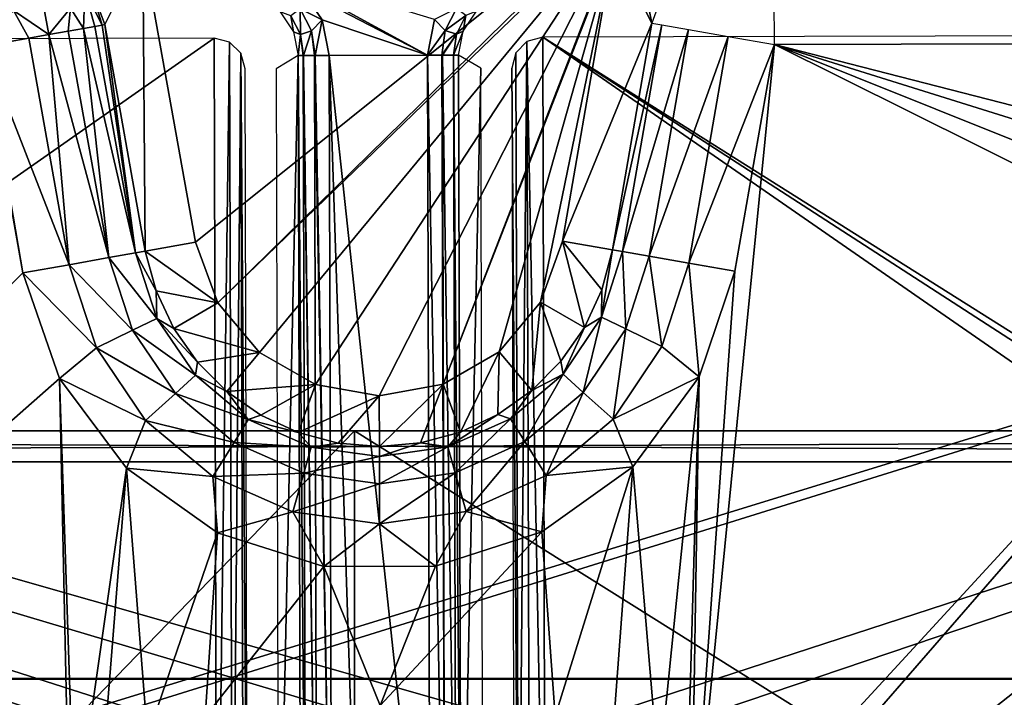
# Model space of a CAD drawing. Header units: millimetres. Extents: x -75 to 75, y -30 to 50.
# Tile 171 of 256: x -6 to 10, y 33 to 44. Entities that reach past the tile are written whole.
import ezdxf

# ---------------------------------------------------------------- set-up
doc = ezdxf.new("R2010")
doc.units = ezdxf.units.MM
doc.header["$LTSCALE"] = 81.481481
for name, color, linetype in [('113', 7, 'CONTINUOUS'), ('114', 7, 'CONTINUOUS'), ('115', 7, 'CONTINUOUS'), ('117', 7, 'CONTINUOUS'), ('119', 7, 'CONTINUOUS'), ('2', 7, 'CONTINUOUS'), ('30', 7, 'CONTINUOUS'), ('40', 7, 'CONTINUOUS'), ('6', 7, 'CONTINUOUS'), ('631', 7, 'CONTINUOUS'), ('632', 7, 'CONTINUOUS'), ('646', 7, 'CONTINUOUS'), ('710', 7, 'CONTINUOUS'), ('711', 7, 'CONTINUOUS'), ('730', 7, 'CONTINUOUS'), ('731', 7, 'CONTINUOUS'), ('757', 7, 'CONTINUOUS'), ('758', 7, 'CONTINUOUS'), ('770', 7, 'CONTINUOUS'), ('771', 7, 'CONTINUOUS'), ('772', 7, 'CONTINUOUS'), ('797', 7, 'CONTINUOUS'), ('8', 7, 'CONTINUOUS'), ('803', 7, 'CONTINUOUS'), ('807', 7, 'CONTINUOUS'), ('808', 7, 'CONTINUOUS'), ('809', 7, 'CONTINUOUS'), ('810', 7, 'CONTINUOUS'), ('818', 7, 'CONTINUOUS'), ('819', 7, 'CONTINUOUS'), ('820', 7, 'CONTINUOUS'), ('821', 7, 'CONTINUOUS')]:
    doc.layers.add(name, color=color, linetype=linetype)

msp = doc.modelspace()

# ---------------------------------------------------------------- linework, layer by layer
at = {"layer": '113', "color": 250, "linetype": 'Continuous', "true_color": 0x1c1c1c}
for points in [[(71.5, 37, -89.001), (-71.5, 37, 88.999), (71.5, 37, 89.001), (71.5, 37, -89.001)], [(-71.5, 37, -89.001), (-71.5, 37, 88.999), (71.5, 37, -89.001), (-71.5, 37, -89.001)], [(-71.5, 37, 88.999), (-71.074, 37, 92.234), (71.5, 37, 89.001), (-71.5, 37, 88.999)], [(-71.074, 37, -92.236), (-71.5, 37, -89.001), (71.074, 37, -92.236), (-71.074, 37, -92.236)], [(71.074, 37, -92.236), (-71.5, 37, -89.001), (71.5, 37, -89.001), (71.074, 37, -92.236)], [(71.5, 37, 89.001), (-71.074, 37, 92.234), (71.074, 37, 92.236), (71.5, 37, 89.001)], [(-71.074, 37, 92.234), (-69.825, 37, 95.249), (71.074, 37, 92.236), (-71.074, 37, 92.234)], [(-69.825, 37, -95.251), (-71.074, 37, -92.236), (69.825, 37, -95.251), (-69.825, 37, -95.251)], [(69.825, 37, -95.251), (-71.074, 37, -92.236), (71.074, 37, -92.236), (69.825, 37, -95.251)], [(71.074, 37, 92.236), (-69.825, 37, 95.249), (69.825, 37, 95.251), (71.074, 37, 92.236)], [(-67.839, 37, -97.839), (-69.825, 37, -95.251), (67.839, 37, -97.839), (-67.839, 37, -97.839)], [(67.839, 37, -97.839), (-69.825, 37, -95.251), (69.825, 37, -95.251), (67.839, 37, -97.839)], [(-69.825, 37, 95.249), (-67.838, 37, 97.838), (69.825, 37, 95.251), (-69.825, 37, 95.249)], [(65.251, 37, -99.825), (-67.839, 37, -97.839), (67.839, 37, -97.839), (65.251, 37, -99.825)], [(-65.251, 37, -99.825), (-67.839, 37, -97.839), (65.251, 37, -99.825), (-65.251, 37, -99.825)], [(-67.838, 37, 97.838), (-65.249, 37, 99.825), (67.839, 37, 97.839), (-67.838, 37, 97.838)], [(69.825, 37, 95.251), (-67.838, 37, 97.838), (67.839, 37, 97.839), (69.825, 37, 95.251)], [(62.236, 37, -101.074), (-65.251, 37, -99.825), (65.251, 37, -99.825), (62.236, 37, -101.074)], [(-62.236, 37, -101.074), (-65.251, 37, -99.825), (62.236, 37, -101.074), (-62.236, 37, -101.074)], [(-65.249, 37, 99.825), (-62.234, 37, 101.074), (65.251, 37, 99.825), (-65.249, 37, 99.825)], [(67.839, 37, 97.839), (-65.249, 37, 99.825), (65.251, 37, 99.825), (67.839, 37, 97.839)], [(-59.001, 37, -101.5), (-62.236, 37, -101.074), (59.001, 37, -101.5), (-59.001, 37, -101.5)], [(59.001, 37, -101.5), (-62.236, 37, -101.074), (62.236, 37, -101.074), (59.001, 37, -101.5)], [(65.251, 37, 99.825), (-62.234, 37, 101.074), (62.236, 37, 101.074), (65.251, 37, 99.825)], [(-62.234, 37, 101.074), (-58.999, 37, 101.5), (62.236, 37, 101.074), (-62.234, 37, 101.074)], [(62.236, 37, 101.074), (-58.999, 37, 101.5), (59.001, 37, 101.5), (62.236, 37, 101.074)]]:
    msp.add_3dface(points, dxfattribs=at)
at = {"layer": '114', "color": 251, "linetype": 'Continuous', "true_color": 0x464b4f}
for points in [[(-71.5, 33, 88.999), (-57, 33, 27), (71.5, 33, 89.001), (-71.5, 33, 88.999)], [(57, 33, -87), (-57, 33, -87), (-71.5, 33, -89.001), (57, 33, -87)], [(57, 33, -87), (-71.5, 33, -89.001), (71.5, 33, -89.001), (57, 33, -87)], [(-71.5, 33, -89.001), (-71.074, 33, -92.236), (71.5, 33, -89.001), (-71.5, 33, -89.001)], [(-71.074, 33, 92.234), (-71.5, 33, 88.999), (71.5, 33, 89.001), (-71.074, 33, 92.234)], [(-71.074, 33, -92.236), (-69.825, 33, -95.251), (71.074, 33, -92.236), (-71.074, 33, -92.236)], [(71.5, 33, -89.001), (-71.074, 33, -92.236), (71.074, 33, -92.236), (71.5, 33, -89.001)], [(-69.825, 33, 95.249), (-71.074, 33, 92.234), (71.074, 33, 92.236), (-69.825, 33, 95.249)], [(71.074, 33, 92.236), (-71.074, 33, 92.234), (71.5, 33, 89.001), (71.074, 33, 92.236)], [(69.825, 33, 95.251), (-69.825, 33, 95.249), (71.074, 33, 92.236), (69.825, 33, 95.251)], [(-67.838, 33, 97.838), (-69.825, 33, 95.249), (69.825, 33, 95.251), (-67.838, 33, 97.838)], [(-69.825, 33, -95.251), (-67.839, 33, -97.839), (69.825, 33, -95.251), (-69.825, 33, -95.251)], [(71.074, 33, -92.236), (-69.825, 33, -95.251), (69.825, 33, -95.251), (71.074, 33, -92.236)], [(-67.839, 33, -97.839), (-65.251, 33, -99.825), (67.839, 33, -97.839), (-67.839, 33, -97.839)], [(69.825, 33, -95.251), (-67.839, 33, -97.839), (67.839, 33, -97.839), (69.825, 33, -95.251)], [(67.839, 33, 97.839), (-67.838, 33, 97.838), (69.825, 33, 95.251), (67.839, 33, 97.839)], [(-65.249, 33, 99.825), (-67.838, 33, 97.838), (67.839, 33, 97.839), (-65.249, 33, 99.825)], [(67.839, 33, -97.839), (-65.251, 33, -99.825), (65.251, 33, -99.825), (67.839, 33, -97.839)], [(-65.251, 33, -99.825), (-62.236, 33, -101.074), (65.251, 33, -99.825), (-65.251, 33, -99.825)], [(65.251, 33, 99.825), (-65.249, 33, 99.825), (67.839, 33, 97.839), (65.251, 33, 99.825)], [(62.236, 33, 101.074), (-65.249, 33, 99.825), (65.251, 33, 99.825), (62.236, 33, 101.074)], [(-62.234, 33, 101.074), (-65.249, 33, 99.825), (62.236, 33, 101.074), (-62.234, 33, 101.074)], [(65.251, 33, -99.825), (-62.236, 33, -101.074), (62.236, 33, -101.074), (65.251, 33, -99.825)], [(-62.236, 33, -101.074), (-59.001, 33, -101.5), (62.236, 33, -101.074), (-62.236, 33, -101.074)], [(59.001, 33, 101.5), (-62.234, 33, 101.074), (62.236, 33, 101.074), (59.001, 33, 101.5)], [(-58.999, 33, 101.5), (-62.234, 33, 101.074), (59.001, 33, 101.5), (-58.999, 33, 101.5)], [(62.236, 33, -101.074), (-59.001, 33, -101.5), (59.001, 33, -101.5), (62.236, 33, -101.074)], [(-57, 33, 27), (57, 33, 27), (71.5, 33, 89.001), (-57, 33, 27)]]:
    msp.add_3dface(points, dxfattribs=at)
at = {"layer": '115', "color": 250, "linetype": 'Continuous', "true_color": 0x1c1c1c}
for points in [[(57, 33.01, 27), (-57, 33.01, 27), (-57, 33.01, -87), (57, 33.01, 27)], [(57, 33.01, -87), (57, 33.01, 27), (-57, 33.01, -87), (57, 33.01, -87)]]:
    msp.add_3dface(points, dxfattribs=at)
at = {"layer": '117', "color": 250, "linetype": 'Continuous', "true_color": 0x1c1c1c}
for points in [[(-59.001, 37, -101.5), (59.001, 37, -101.5), (-59.001, 36.5, -102), (-59.001, 37, -101.5)], [(-59.001, 36.5, -102), (59.001, 37, -101.5), (59.001, 36.5, -102), (-59.001, 36.5, -102)]]:
    msp.add_3dface(points, dxfattribs=at)
at = {"layer": '119', "color": 250, "linetype": 'Continuous', "true_color": 0x1c1c1c}
for points in [[(59.001, 37, 101.5), (-58.999, 37, 101.5), (59.001, 36.5, 102), (59.001, 37, 101.5)], [(59.001, 36.5, 102), (-58.999, 37, 101.5), (-58.999, 36.5, 102), (59.001, 36.5, 102)]]:
    msp.add_3dface(points, dxfattribs=at)
at = {"layer": '2', "color": 251, "linetype": 'Continuous', "true_color": 0x565d62}
for points in [[(59.001, 37, 102.5), (-65.943, 37, 103.416), (65.943, 37, 103.416), (59.001, 37, 102.5)], [(59.001, 37, 102.5), (-58.999, 37, 102.5), (-65.943, 37, 103.416), (59.001, 37, 102.5)], [(-65.943, 37, -103.416), (-59.001, 37, -102.5), (65.943, 37, -103.416), (-65.943, 37, -103.416)], [(-65.943, 37, 103.416), (-62.562, 37, 104.599), (65.943, 37, 103.416), (-65.943, 37, 103.416)], [(-62.562, 37, -104.599), (-65.943, 37, -103.416), (62.562, 37, -104.599), (-62.562, 37, -104.599)], [(62.562, 37, -104.599), (-65.943, 37, -103.416), (65.943, 37, -103.416), (62.562, 37, -104.599)], [(-62.562, 37, 104.599), (-59.001, 37, 105), (62.562, 37, 104.599), (-62.562, 37, 104.599)], [(65.943, 37, 103.416), (-62.562, 37, 104.599), (62.562, 37, 104.599), (65.943, 37, 103.416)], [(-59.001, 37, -105), (-62.562, 37, -104.599), (59.001, 37, -105), (-59.001, 37, -105)], [(59.001, 37, -105), (-62.562, 37, -104.599), (62.562, 37, -104.599), (59.001, 37, -105)], [(-59.001, 37, -102.5), (59.001, 37, -102.5), (65.943, 37, -103.416), (-59.001, 37, -102.5)], [(62.562, 37, 104.599), (-59.001, 37, 105), (-16.148, 37, 105), (62.562, 37, 104.599)], [(-0.5, 37, 105), (62.562, 37, 104.599), (-16.148, 37, 105), (-0.5, 37, 105)], [(59.001, 37, 105), (62.562, 37, 104.599), (-0.5, 37, 105), (59.001, 37, 105)]]:
    msp.add_3dface(points, dxfattribs=at)
at = {"layer": '30', "color": 251, "linetype": 'Continuous', "true_color": 0x565d62}
msp.add_3dface([(-0.5, 0, 104.516), (-0.5, 37, 105), (-0.5, 20.991, 105.14), (-0.5, 0, 104.516)], dxfattribs=at)
at = {"layer": '40', "color": 251, "linetype": 'Continuous', "true_color": 0x565d62}
for points in [[(-0.5, 37, 105), (-16.148, 37, 105), (-16.009, 20.991, 105.14), (-0.5, 37, 105)], [(-0.5, 20.991, 105.14), (-0.5, 37, 105), (-16.009, 20.991, 105.14), (-0.5, 20.991, 105.14)]]:
    msp.add_3dface(points, dxfattribs=at)
at = {"layer": '6', "color": 251, "linetype": 'Continuous', "true_color": 0x565d62}
for points in [[(-0.5, 0, 104.516), (58.517, 0, 104.516), (-0.5, 37, 105), (-0.5, 0, 104.516)], [(58.517, 0, 104.516), (59.001, 37, 105), (-0.5, 37, 105), (58.517, 0, 104.516)]]:
    msp.add_3dface(points, dxfattribs=at)
at = {"layer": '631', "color": 7, "linetype": 'Continuous', "true_color": 0xe0f2ff}
for points in [[(49.871, 49.333, 160.5), (-26.92, 25.697, 160.5), (-50.128, 49.072, 160.5), (49.871, 49.333, 160.5)], [(-25.068, 25.996, 160.5), (-26.92, 25.697, 160.5), (49.871, 49.333, 160.5), (-25.068, 25.996, 160.5)], [(24.932, 26.126, 160.5), (-25.068, 25.996, 160.5), (49.871, 49.333, 160.5), (24.932, 26.126, 160.5)]]:
    msp.add_3dface(points, dxfattribs=at)
at = {"layer": '632', "color": 7, "linetype": 'Continuous', "true_color": 0xe0f2ff}
for points in [[(-1.832, 44.421, 168), (-1.345, 44.099, 168), (0.68, 43.046, 168), (-1.832, 44.421, 168)], [(0.792, 43.619, 168), (-1.832, 44.421, 168), (0.68, 43.046, 168), (0.792, 43.619, 168)], [(-1.345, 44.099, 168), (-1.02, 43.616, 168), (0.68, 43.046, 168), (-1.345, 44.099, 168)], [(-1.02, 43.616, 168), (-0.904, 43.042, 168), (0.68, 43.046, 168), (-1.02, 43.616, 168)], [(0.68, 43.046, 168), (-0.904, 43.042, 168), (0.719, 27.9, 168), (0.68, 43.046, 168)], [(-0.904, 43.042, 168), (-0.044, 16.793, 168), (0.719, 27.9, 168), (-0.904, 43.042, 168)], [(-0.865, 27.896, 168), (-0.044, 16.793, 168), (-0.904, 43.042, 168), (-0.865, 27.896, 168)]]:
    msp.add_3dface(points, dxfattribs=at)
at = {"layer": '646', "color": 7, "linetype": 'Continuous', "true_color": 0xe0f2ff}
for points in [[(44.651, 43.445, 163), (2.532, 43.336, 163), (28.776, 26.802, 163), (44.651, 43.445, 163)], [(-2.758, 43.322, 163), (-44.877, 43.212, 163), (-25.072, 27.692, 163), (-2.758, 43.322, 163)], [(-2.716, 27.751, 163), (-2.758, 43.322, 163), (-25.072, 27.692, 163), (-2.716, 27.751, 163)], [(-2.509, 43.256, 163), (-2.758, 43.322, 163), (-2.716, 27.751, 163), (-2.509, 43.256, 163)], [(2.571, 27.765, 163), (2.532, 43.336, 163), (2.279, 43.266, 163), (2.571, 27.765, 163)], [(28.776, 26.802, 163), (2.532, 43.336, 163), (26.919, 27.566, 163), (28.776, 26.802, 163)], [(26.919, 27.566, 163), (2.532, 43.336, 163), (24.928, 27.823, 163), (26.919, 27.566, 163)], [(24.928, 27.823, 163), (2.532, 43.336, 163), (2.571, 27.765, 163), (24.928, 27.823, 163)], [(-2.464, 27.82, 163), (-2.509, 43.256, 163), (-2.716, 27.751, 163), (-2.464, 27.82, 163)], [(-2.327, 43.077, 163), (-2.509, 43.256, 163), (-2.464, 27.82, 163), (-2.327, 43.077, 163)], [(2.099, 43.084, 163), (2.141, 28.009, 163), (2.279, 43.266, 163), (2.099, 43.084, 163)], [(2.141, 28.009, 163), (2.323, 27.83, 163), (2.279, 43.266, 163), (2.141, 28.009, 163)], [(2.323, 27.83, 163), (2.571, 27.765, 163), (2.279, 43.266, 163), (2.323, 27.83, 163)], [(-2.285, 28.002, 163), (-2.327, 43.077, 163), (-2.464, 27.82, 163), (-2.285, 28.002, 163)], [(-2.257, 42.825, 163), (-2.327, 43.077, 163), (-2.219, 28.25, 163), (-2.257, 42.825, 163)], [(-2.219, 28.25, 163), (-2.327, 43.077, 163), (-2.285, 28.002, 163), (-2.219, 28.25, 163)], [(2.034, 42.836, 163), (2.141, 28.009, 163), (2.099, 43.084, 163), (2.034, 42.836, 163)], [(2.072, 28.261, 163), (2.141, 28.009, 163), (2.034, 42.836, 163), (2.072, 28.261, 163)]]:
    msp.add_3dface(points, dxfattribs=at)
at = {"layer": '710', "color": 7, "linetype": 'Continuous', "true_color": 0xe0f2ff}
for points in [[(-1.721, 28.251, 163.456), (-1.402, 43.041, 167.544), (-1.759, 42.826, 163.456), (-1.721, 28.251, 163.456)], [(-1.363, 27.895, 167.544), (-1.402, 43.041, 167.544), (-1.721, 28.251, 163.456), (-1.363, 27.895, 167.544)]]:
    msp.add_3dface(points, dxfattribs=at)
at = {"layer": '711', "color": 7, "linetype": 'Continuous', "true_color": 0xe0f2ff}
for points in [[(1.178, 43.048, 167.544), (1.217, 27.902, 167.544), (1.536, 42.835, 163.456), (1.178, 43.048, 167.544)], [(1.536, 42.835, 163.456), (1.217, 27.902, 167.544), (1.574, 28.26, 163.456), (1.536, 42.835, 163.456)]]:
    msp.add_3dface(points, dxfattribs=at)
at = {"layer": '730', "color": 7, "linetype": 'Continuous', "true_color": 0xe0f2ff}
for points in [[(-1.402, 43.041, 167.544), (-1.282, 27.895, 167.775), (-1.322, 43.041, 167.775), (-1.402, 43.041, 167.544)], [(-1.402, 43.041, 167.544), (-1.363, 27.895, 167.544), (-1.282, 27.895, 167.775), (-1.402, 43.041, 167.544)], [(-1.282, 27.895, 167.775), (-1.102, 27.895, 167.94), (-1.322, 43.041, 167.775), (-1.282, 27.895, 167.775)], [(-1.322, 43.041, 167.775), (-1.102, 27.895, 167.94), (-1.319, 43.041, 167.779), (-1.322, 43.041, 167.775)], [(-1.319, 43.041, 167.779), (-1.102, 27.895, 167.94), (-1.141, 43.042, 167.94), (-1.319, 43.041, 167.779)], [(-1.141, 43.042, 167.94), (-0.865, 27.896, 168), (-1.131, 43.042, 167.946), (-1.141, 43.042, 167.94)], [(-1.102, 27.895, 167.94), (-0.865, 27.896, 168), (-1.141, 43.042, 167.94), (-1.102, 27.895, 167.94)], [(-0.865, 27.896, 168), (-0.904, 43.042, 168), (-1.131, 43.042, 167.946), (-0.865, 27.896, 168)]]:
    msp.add_3dface(points, dxfattribs=at)
at = {"layer": '731', "color": 7, "linetype": 'Continuous', "true_color": 0xe0f2ff}
for points in [[(-1.02, 43.616, 168), (-1.345, 44.099, 168), (-1.371, 43.791, 167.949), (-1.02, 43.616, 168)], [(-1.479, 43.424, 167.55), (-1.524, 43.679, 167.785), (-1.696, 43.746, 167.549), (-1.479, 43.424, 167.55)], [(-1.369, 43.377, 167.784), (-1.371, 43.791, 167.949), (-1.524, 43.679, 167.785), (-1.369, 43.377, 167.784)], [(-1.189, 43.436, 167.948), (-1.371, 43.791, 167.949), (-1.369, 43.377, 167.784), (-1.189, 43.436, 167.948)], [(-1.189, 43.436, 167.948), (-1.02, 43.616, 168), (-1.371, 43.791, 167.949), (-1.189, 43.436, 167.948)], [(-1.369, 43.377, 167.784), (-1.524, 43.679, 167.785), (-1.479, 43.424, 167.55), (-1.369, 43.377, 167.784)], [(-1.131, 43.042, 167.946), (-1.02, 43.616, 168), (-1.189, 43.436, 167.948), (-1.131, 43.042, 167.946)], [(-0.904, 43.042, 168), (-1.02, 43.616, 168), (-1.131, 43.042, 167.946), (-0.904, 43.042, 168)], [(-1.319, 43.041, 167.779), (-1.189, 43.436, 167.948), (-1.369, 43.377, 167.784), (-1.319, 43.041, 167.779)], [(-1.319, 43.041, 167.779), (-1.141, 43.042, 167.94), (-1.189, 43.436, 167.948), (-1.319, 43.041, 167.779)], [(-1.141, 43.042, 167.94), (-1.131, 43.042, 167.946), (-1.189, 43.436, 167.948), (-1.141, 43.042, 167.94)], [(-1.402, 43.041, 167.544), (-1.369, 43.377, 167.784), (-1.479, 43.424, 167.55), (-1.402, 43.041, 167.544)], [(-1.402, 43.041, 167.544), (-1.322, 43.041, 167.775), (-1.369, 43.377, 167.784), (-1.402, 43.041, 167.544)], [(-1.322, 43.041, 167.775), (-1.319, 43.041, 167.779), (-1.369, 43.377, 167.784), (-1.322, 43.041, 167.775)]]:
    msp.add_3dface(points, dxfattribs=at)
at = {"layer": '757', "color": 7, "linetype": 'Continuous', "true_color": 0xe0f2ff}
for points in [[(1.142, 43.798, 167.949), (0.792, 43.619, 168), (0.963, 43.441, 167.948), (1.142, 43.798, 167.949)], [(1.142, 43.798, 167.949), (0.963, 43.441, 167.948), (1.296, 43.686, 167.785), (1.142, 43.798, 167.949)], [(1.467, 43.753, 167.549), (1.296, 43.686, 167.785), (1.252, 43.43, 167.55), (1.467, 43.753, 167.549)], [(0.792, 43.619, 168), (0.68, 43.046, 168), (0.963, 43.441, 167.948), (0.792, 43.619, 168)], [(1.296, 43.686, 167.785), (0.963, 43.441, 167.948), (1.143, 43.383, 167.784), (1.296, 43.686, 167.785)], [(1.296, 43.686, 167.785), (1.143, 43.383, 167.784), (1.252, 43.43, 167.55), (1.296, 43.686, 167.785)], [(0.963, 43.441, 167.948), (0.68, 43.046, 168), (0.907, 43.047, 167.946), (0.963, 43.441, 167.948)], [(0.963, 43.441, 167.948), (0.907, 43.047, 167.946), (1.143, 43.383, 167.784), (0.963, 43.441, 167.948)], [(1.252, 43.43, 167.55), (1.094, 43.048, 167.779), (1.097, 43.048, 167.775), (1.252, 43.43, 167.55)], [(1.143, 43.383, 167.784), (1.094, 43.048, 167.779), (1.252, 43.43, 167.55), (1.143, 43.383, 167.784)], [(1.178, 43.048, 167.544), (1.252, 43.43, 167.55), (1.097, 43.048, 167.775), (1.178, 43.048, 167.544)], [(1.143, 43.383, 167.784), (0.907, 43.047, 167.946), (0.917, 43.047, 167.94), (1.143, 43.383, 167.784)], [(1.094, 43.048, 167.779), (1.143, 43.383, 167.784), (0.917, 43.047, 167.94), (1.094, 43.048, 167.779)]]:
    msp.add_3dface(points, dxfattribs=at)
at = {"layer": '758', "color": 7, "linetype": 'Continuous', "true_color": 0xe0f2ff}
for points in [[(0.907, 43.047, 167.946), (0.68, 43.046, 168), (0.956, 27.901, 167.94), (0.907, 43.047, 167.946)], [(0.68, 43.046, 168), (0.719, 27.9, 168), (0.956, 27.901, 167.94), (0.68, 43.046, 168)], [(0.917, 43.047, 167.94), (0.907, 43.047, 167.946), (0.956, 27.901, 167.94), (0.917, 43.047, 167.94)], [(1.094, 43.048, 167.779), (0.917, 43.047, 167.94), (1.137, 27.901, 167.775), (1.094, 43.048, 167.779)], [(1.137, 27.901, 167.775), (0.917, 43.047, 167.94), (0.956, 27.901, 167.94), (1.137, 27.901, 167.775)], [(1.097, 43.048, 167.775), (1.094, 43.048, 167.779), (1.137, 27.901, 167.775), (1.097, 43.048, 167.775)], [(1.217, 27.902, 167.544), (1.178, 43.048, 167.544), (1.097, 43.048, 167.775), (1.217, 27.902, 167.544)], [(1.217, 27.902, 167.544), (1.097, 43.048, 167.775), (1.137, 27.901, 167.775), (1.217, 27.902, 167.544)]]:
    msp.add_3dface(points, dxfattribs=at)
at = {"layer": '770', "linetype": 'Continuous'}
for points in [[(48.897, 47.213, 225), (-49.143, 46.957, 225), (2.697, 32.148, 225), (48.897, 47.213, 225)], [(3.531, 31.873, 225), (48.897, 47.213, 225), (2.697, 32.148, 225), (3.531, 31.873, 225)], [(48.897, 47.213, 225), (3.531, 31.873, 225), (27.948, 20.067, 225), (48.897, 47.213, 225)], [(-4.359, 31.277, 225), (-49.143, 46.957, 225), (-4.75, 30.491, 225), (-4.359, 31.277, 225)], [(-4.75, 30.491, 225), (-49.143, 46.957, 225), (-4.81, 29.615, 225), (-4.75, 30.491, 225)], [(-4.81, 29.615, 225), (-49.143, 46.957, 225), (-24.055, 21.003, 225), (-4.81, 29.615, 225)], [(2.697, 32.148, 225), (-49.143, 46.957, 225), (-0.084, 32.315, 225), (2.697, 32.148, 225)], [(-0.084, 32.315, 225), (-49.143, 46.957, 225), (-2.865, 32.133, 225), (-0.084, 32.315, 225)], [(-2.865, 32.133, 225), (-49.143, 46.957, 225), (-3.697, 31.854, 225), (-2.865, 32.133, 225)], [(-3.697, 31.854, 225), (-49.143, 46.957, 225), (-4.359, 31.277, 225), (-3.697, 31.854, 225)]]:
    msp.add_3dface(points, dxfattribs=at)
at = {"layer": '771', "linetype": 'Continuous'}
for points in [[(6.261, 43.219, 222), (45.025, 43.321, 222), (15.149, 40.94, 222), (6.261, 43.219, 222)], [(-6.486, 43.186, 222), (-5.834, 39.54, 222), (-24.056, 21.265, 222), (-6.486, 43.186, 222)], [(5.627, 39.57, 222), (6.261, 43.219, 222), (4.916, 29.607, 222), (5.627, 39.57, 222)], [(4.916, 29.607, 222), (6.261, 43.219, 222), (13.929, 39.402, 222), (4.916, 29.607, 222)], [(14.518, 40.635, 222), (6.261, 43.219, 222), (15.149, 40.94, 222), (14.518, 40.635, 222)], [(14.083, 40.086, 222), (6.261, 43.219, 222), (14.518, 40.635, 222), (14.083, 40.086, 222)], [(13.929, 39.402, 222), (6.261, 43.219, 222), (14.083, 40.086, 222), (13.929, 39.402, 222)], [(-5.834, 39.54, 222), (-5.247, 37.84, 222), (-24.056, 21.265, 222), (-5.834, 39.54, 222)], [(5.05, 37.867, 222), (5.627, 39.57, 222), (4.916, 29.607, 222), (5.05, 37.867, 222)], [(3.968, 27.934, 222), (4.608, 28.676, 222), (13.929, 39.402, 222), (3.968, 27.934, 222)], [(3.968, 27.934, 222), (13.929, 39.402, 222), (13.938, 35.802, 222), (3.968, 27.934, 222)], [(4.608, 28.676, 222), (4.916, 29.607, 222), (13.929, 39.402, 222), (4.608, 28.676, 222)], [(-5.247, 37.84, 222), (-5.07, 29.581, 222), (-24.056, 21.265, 222), (-5.247, 37.84, 222)], [(-5.247, 37.84, 222), (-4.17, 36.4, 222), (-5.003, 30.559, 222), (-5.247, 37.84, 222)], [(-5.07, 29.581, 222), (-5.247, 37.84, 222), (-5.003, 30.559, 222), (-5.07, 29.581, 222)], [(3.98, 36.422, 222), (5.05, 37.867, 222), (4.403, 31.461, 222), (3.98, 36.422, 222)], [(4.403, 31.461, 222), (5.05, 37.867, 222), (4.843, 30.585, 222), (4.403, 31.461, 222)], [(4.843, 30.585, 222), (5.05, 37.867, 222), (4.916, 29.607, 222), (4.843, 30.585, 222)], [(-5.003, 30.559, 222), (-4.17, 36.4, 222), (-4.567, 31.437, 222), (-5.003, 30.559, 222)], [(-4.567, 31.437, 222), (-4.17, 36.4, 222), (-3.828, 32.081, 222), (-4.567, 31.437, 222)], [(-4.17, 36.4, 222), (-2.704, 35.358, 222), (-3.828, 32.081, 222), (-4.17, 36.4, 222)], [(2.519, 35.372, 222), (3.98, 36.422, 222), (2.73, 32.408, 222), (2.519, 35.372, 222)], [(2.73, 32.408, 222), (3.98, 36.422, 222), (3.66, 32.101, 222), (2.73, 32.408, 222)], [(3.66, 32.101, 222), (3.98, 36.422, 222), (4.403, 31.461, 222), (3.66, 32.101, 222)], [(14.014, 33.102, 222), (3.968, 27.934, 222), (13.938, 35.802, 222), (14.014, 33.102, 222)], [(-3.828, 32.081, 222), (-2.704, 35.358, 222), (-2.899, 32.394, 222), (-3.828, 32.081, 222)], [(-2.704, 35.358, 222), (-0.99, 34.814, 222), (-2.899, 32.394, 222), (-2.704, 35.358, 222)], [(0.808, 34.818, 222), (2.519, 35.372, 222), (-0.085, 32.578, 222), (0.808, 34.818, 222)], [(-0.085, 32.578, 222), (2.519, 35.372, 222), (2.73, 32.408, 222), (-0.085, 32.578, 222)], [(-2.899, 32.394, 222), (-0.99, 34.814, 222), (-0.085, 32.578, 222), (-2.899, 32.394, 222)], [(-0.99, 34.814, 222), (0.808, 34.818, 222), (-0.085, 32.578, 222), (-0.99, 34.814, 222)], [(3.968, 27.934, 222), (14.014, 33.102, 222), (14.868, 31.636, 222), (3.968, 27.934, 222)]]:
    msp.add_3dface(points, dxfattribs=at)
at = {"layer": '772', "linetype": 'Continuous'}
for points in [[(-3.906, 44.769, 173.1), (4.353, 45.975, 173.1), (-3.059, 40.036, 173.1), (-3.906, 44.769, 173.1)], [(-3.059, 40.036, 173.1), (4.353, 45.975, 173.1), (-2.7, 39.058, 173.1), (-3.059, 40.036, 173.1)], [(4.353, 45.975, 173.1), (3.908, 45.442, 173.1), (-2.7, 39.058, 173.1), (4.353, 45.975, 173.1)], [(-2.7, 39.058, 173.1), (3.908, 45.442, 173.1), (-2.028, 38.262, 173.1), (-2.7, 39.058, 173.1)], [(-2.028, 38.262, 173.1), (3.908, 45.442, 173.1), (-1.125, 37.743, 173.1), (-2.028, 38.262, 173.1)], [(-1.125, 37.743, 173.1), (3.908, 45.442, 173.1), (-0.098, 37.565, 173.1), (-1.125, 37.743, 173.1)], [(-0.098, 37.565, 173.1), (3.908, 45.442, 173.1), (0.928, 37.749, 173.1), (-0.098, 37.565, 173.1)], [(3.908, 45.442, 173.1), (3.672, 44.789, 173.1), (0.928, 37.749, 173.1), (3.908, 45.442, 173.1)], [(0.928, 37.749, 173.1), (3.672, 44.789, 173.1), (1.829, 38.272, 173.1), (0.928, 37.749, 173.1)], [(1.829, 38.272, 173.1), (3.672, 44.789, 173.1), (2.496, 39.072, 173.1), (1.829, 38.272, 173.1)], [(2.496, 39.072, 173.1), (3.672, 44.789, 173.1), (2.85, 40.052, 173.1), (2.496, 39.072, 173.1)]]:
    msp.add_3dface(points, dxfattribs=at)
at = {"layer": '797', "linetype": 'Continuous'}
for points in [[(45.023, 44.074, 221.853), (45.025, 43.321, 222), (6.259, 43.973, 221.853), (45.023, 44.074, 221.853)], [(45.025, 43.321, 222), (6.261, 43.219, 222), (6.259, 43.973, 221.853), (45.025, 43.321, 222)]]:
    msp.add_3dface(points, dxfattribs=at)
at = {"layer": '8', "color": 251, "linetype": 'Continuous', "true_color": 0x565d62}
for points in [[(-58.517, 0, -104.516), (-59.001, 37, -105), (59.001, 37, -105), (-58.517, 0, -104.516)], [(58.517, 0, -104.516), (-58.517, 0, -104.516), (59.001, 37, -105), (58.517, 0, -104.516)]]:
    msp.add_3dface(points, dxfattribs=at)
at = {"layer": '803', "linetype": 'Continuous'}
for points in [[(-3.906, 44.769, 173.1), (-3.865, 39.892, 220.035), (-4.518, 43.539, 220.035), (-3.906, 44.769, 173.1)], [(-3.906, 44.769, 173.1), (-3.059, 40.036, 173.1), (-3.865, 39.892, 220.035), (-3.906, 44.769, 173.1)]]:
    msp.add_3dface(points, dxfattribs=at)
at = {"layer": '807', "linetype": 'Continuous'}
for points in [[(-3.059, 40.036, 173.1), (-2.7, 39.058, 173.1), (-3.865, 39.892, 220.035), (-3.059, 40.036, 173.1)], [(2.496, 39.072, 173.1), (2.85, 40.052, 173.1), (3.207, 38.664, 220.035), (2.496, 39.072, 173.1)], [(3.207, 38.664, 220.035), (2.85, 40.052, 173.1), (3.486, 39.268, 220.035), (3.207, 38.664, 220.035)], [(2.85, 40.052, 173.1), (3.657, 39.912, 220.035), (3.486, 39.268, 220.035), (2.85, 40.052, 173.1)], [(-3.865, 39.892, 220.035), (-2.7, 39.058, 173.1), (-3.691, 39.25, 220.035), (-3.865, 39.892, 220.035)], [(-3.691, 39.25, 220.035), (-2.7, 39.058, 173.1), (-3.408, 38.647, 220.035), (-3.691, 39.25, 220.035)], [(-2.7, 39.058, 173.1), (-2.028, 38.262, 173.1), (-3.408, 38.647, 220.035), (-2.7, 39.058, 173.1)], [(1.829, 38.272, 173.1), (2.496, 39.072, 173.1), (2.357, 37.646, 220.035), (1.829, 38.272, 173.1)], [(2.357, 37.646, 220.035), (2.496, 39.072, 173.1), (2.826, 38.118, 220.035), (2.357, 37.646, 220.035)], [(2.826, 38.118, 220.035), (2.496, 39.072, 173.1), (3.207, 38.664, 220.035), (2.826, 38.118, 220.035)], [(-3.408, 38.647, 220.035), (-2.028, 38.262, 173.1), (-3.025, 38.103, 220.035), (-3.408, 38.647, 220.035)], [(-3.025, 38.103, 220.035), (-2.028, 38.262, 173.1), (-2.553, 37.633, 220.035), (-3.025, 38.103, 220.035)], [(-2.028, 38.262, 173.1), (-1.125, 37.743, 173.1), (-2.553, 37.633, 220.035), (-2.028, 38.262, 173.1)], [(0.928, 37.749, 173.1), (1.829, 38.272, 173.1), (1.21, 36.98, 220.035), (0.928, 37.749, 173.1)], [(1.21, 36.98, 220.035), (1.829, 38.272, 173.1), (1.812, 37.263, 220.035), (1.21, 36.98, 220.035)], [(1.812, 37.263, 220.035), (1.829, 38.272, 173.1), (2.357, 37.646, 220.035), (1.812, 37.263, 220.035)], [(-2.553, 37.633, 220.035), (-1.125, 37.743, 173.1), (-2.007, 37.253, 220.035), (-2.553, 37.633, 220.035)], [(-2.007, 37.253, 220.035), (-1.125, 37.743, 173.1), (-1.403, 36.973, 220.035), (-2.007, 37.253, 220.035)], [(-1.125, 37.743, 173.1), (-0.098, 37.565, 173.1), (-1.403, 36.973, 220.035), (-1.125, 37.743, 173.1)], [(-0.098, 37.565, 173.1), (0.928, 37.749, 173.1), (-0.096, 36.746, 220.035), (-0.098, 37.565, 173.1)], [(-0.096, 36.746, 220.035), (0.928, 37.749, 173.1), (0.567, 36.806, 220.035), (-0.096, 36.746, 220.035)], [(0.567, 36.806, 220.035), (0.928, 37.749, 173.1), (1.21, 36.98, 220.035), (0.567, 36.806, 220.035)], [(-1.403, 36.973, 220.035), (-0.098, 37.565, 173.1), (-0.759, 36.802, 220.035), (-1.403, 36.973, 220.035)], [(-0.759, 36.802, 220.035), (-0.098, 37.565, 173.1), (-0.096, 36.746, 220.035), (-0.759, 36.802, 220.035)]]:
    msp.add_3dface(points, dxfattribs=at)
at = {"layer": '808', "linetype": 'Continuous'}
for points in [[(2.85, 40.052, 173.1), (3.672, 44.789, 173.1), (4.291, 43.562, 220.035), (2.85, 40.052, 173.1)], [(3.657, 39.912, 220.035), (2.85, 40.052, 173.1), (4.291, 43.562, 220.035), (3.657, 39.912, 220.035)]]:
    msp.add_3dface(points, dxfattribs=at)
at = {"layer": '809', "linetype": 'Continuous'}
msp.add_3dface([(-3.906, 44.769, 173.1), (-4.518, 43.539, 220.035), (-4.757, 44.189, 220.049), (-3.906, 44.769, 173.1)], dxfattribs=at)
at = {"layer": '810', "linetype": 'Continuous'}
for points in [[(3.672, 44.789, 173.1), (3.908, 45.442, 173.1), (4.291, 43.562, 220.035), (3.672, 44.789, 173.1)], [(4.291, 43.562, 220.035), (3.908, 45.442, 173.1), (4.527, 44.214, 220.049), (4.291, 43.562, 220.035)]]:
    msp.add_3dface(points, dxfattribs=at)
at = {"layer": '818', "linetype": 'Continuous'}
for points in [[(-5.987, 43.765, 221.848), (-5.581, 44.255, 221.428), (-5.42, 43.377, 221.681), (-5.987, 43.765, 221.848)], [(-5.42, 43.377, 221.681), (-5.581, 44.255, 221.428), (-5.067, 43.805, 221.265), (-5.42, 43.377, 221.681)], [(-5.067, 43.805, 221.265), (-4.841, 44.081, 220.702), (-4.862, 43.477, 221.129), (-5.067, 43.805, 221.265)], [(-4.862, 43.477, 221.129), (-4.841, 44.081, 220.702), (-4.678, 43.51, 220.789), (-4.862, 43.477, 221.129)], [(-4.841, 44.081, 220.702), (-4.757, 44.189, 220.049), (-4.562, 43.531, 220.42), (-4.841, 44.081, 220.702)], [(-4.678, 43.51, 220.789), (-4.841, 44.081, 220.702), (-4.562, 43.531, 220.42), (-4.678, 43.51, 220.789)], [(-4.757, 44.189, 220.049), (-4.518, 43.539, 220.035), (-4.562, 43.531, 220.42), (-4.757, 44.189, 220.049)], [(-6.465, 43.19, 222), (-5.987, 43.765, 221.848), (-5.741, 43.32, 221.851), (-6.465, 43.19, 222)], [(-5.741, 43.32, 221.851), (-5.987, 43.765, 221.848), (-5.42, 43.377, 221.681), (-5.741, 43.32, 221.851)], [(-5.42, 43.377, 221.681), (-5.067, 43.805, 221.265), (-5.107, 43.433, 221.426), (-5.42, 43.377, 221.681)], [(-5.107, 43.433, 221.426), (-5.067, 43.805, 221.265), (-4.862, 43.477, 221.129), (-5.107, 43.433, 221.426)]]:
    msp.add_3dface(points, dxfattribs=at)
at = {"layer": '819', "linetype": 'Continuous'}
for points in [[(-5.42, 43.377, 221.681), (-5.107, 43.433, 221.426), (-4.454, 39.787, 221.427), (-5.42, 43.377, 221.681)], [(-5.107, 43.433, 221.426), (-4.862, 43.477, 221.129), (-4.454, 39.787, 221.427), (-5.107, 43.433, 221.426)], [(-4.862, 43.477, 221.129), (-4.678, 43.51, 220.789), (-4.025, 39.864, 220.789), (-4.862, 43.477, 221.129)], [(-4.454, 39.787, 221.427), (-4.862, 43.477, 221.129), (-4.025, 39.864, 220.789), (-4.454, 39.787, 221.427)], [(-4.678, 43.51, 220.789), (-4.562, 43.531, 220.42), (-4.025, 39.864, 220.789), (-4.678, 43.51, 220.789)], [(-4.562, 43.531, 220.42), (-4.518, 43.539, 220.035), (-4.025, 39.864, 220.789), (-4.562, 43.531, 220.42)], [(-4.518, 43.539, 220.035), (-3.865, 39.892, 220.035), (-4.025, 39.864, 220.789), (-4.518, 43.539, 220.035)], [(-6.465, 43.19, 222), (-5.741, 43.32, 221.851), (-5.09, 39.673, 221.852), (-6.465, 43.19, 222)], [(-5.741, 43.32, 221.851), (-5.42, 43.377, 221.681), (-5.09, 39.673, 221.852), (-5.741, 43.32, 221.851)], [(-5.09, 39.673, 221.852), (-5.42, 43.377, 221.681), (-4.454, 39.787, 221.427), (-5.09, 39.673, 221.852)], [(-5.834, 39.54, 222), (-6.486, 43.186, 222), (-6.465, 43.19, 222), (-5.834, 39.54, 222)], [(-5.834, 39.54, 222), (-6.465, 43.19, 222), (-5.09, 39.673, 221.852), (-5.834, 39.54, 222)]]:
    msp.add_3dface(points, dxfattribs=at)
at = {"layer": '820', "linetype": 'Continuous'}
for points in [[(-5.09, 39.673, 221.852), (-4.454, 39.787, 221.427), (-4.071, 38.618, 221.427), (-5.09, 39.673, 221.852)], [(-4.454, 39.787, 221.427), (-4.025, 39.864, 220.789), (-3.68, 38.81, 220.789), (-4.454, 39.787, 221.427)], [(-4.071, 38.618, 221.427), (-4.454, 39.787, 221.427), (-3.68, 38.81, 220.789), (-4.071, 38.618, 221.427)], [(-3.865, 39.892, 220.035), (-3.691, 39.25, 220.035), (-4.025, 39.864, 220.789), (-3.865, 39.892, 220.035)], [(-4.025, 39.864, 220.789), (-3.691, 39.25, 220.035), (-3.68, 38.81, 220.789), (-4.025, 39.864, 220.789)], [(3.657, 39.912, 220.035), (3.817, 39.884, 220.789), (3.477, 38.829, 220.789), (3.657, 39.912, 220.035)], [(3.486, 39.268, 220.035), (3.657, 39.912, 220.035), (3.477, 38.829, 220.789), (3.486, 39.268, 220.035)], [(3.817, 39.884, 220.789), (3.87, 38.639, 221.427), (3.477, 38.829, 220.789), (3.817, 39.884, 220.789)], [(4.247, 39.809, 221.427), (3.87, 38.639, 221.427), (3.817, 39.884, 220.789), (4.247, 39.809, 221.427)], [(4.247, 39.809, 221.427), (4.451, 38.358, 221.852), (3.87, 38.639, 221.427), (4.247, 39.809, 221.427)], [(4.883, 39.699, 221.852), (4.451, 38.358, 221.852), (4.247, 39.809, 221.427), (4.883, 39.699, 221.852)], [(-5.834, 39.54, 222), (-5.09, 39.673, 221.852), (-4.651, 38.334, 221.852), (-5.834, 39.54, 222)], [(-4.651, 38.334, 221.852), (-5.09, 39.673, 221.852), (-4.071, 38.618, 221.427), (-4.651, 38.334, 221.852)], [(4.883, 39.699, 221.852), (5.05, 37.867, 222), (4.451, 38.358, 221.852), (4.883, 39.699, 221.852)], [(5.627, 39.57, 222), (5.05, 37.867, 222), (4.883, 39.699, 221.852), (5.627, 39.57, 222)], [(-5.247, 37.84, 222), (-5.834, 39.54, 222), (-4.651, 38.334, 221.852), (-5.247, 37.84, 222)], [(-3.691, 39.25, 220.035), (-3.408, 38.647, 220.035), (-3.68, 38.81, 220.789), (-3.691, 39.25, 220.035)], [(3.207, 38.664, 220.035), (3.486, 39.268, 220.035), (3.477, 38.829, 220.789), (3.207, 38.664, 220.035)], [(-3.058, 37.893, 220.789), (-4.071, 38.618, 221.427), (-3.68, 38.81, 220.789), (-3.058, 37.893, 220.789)], [(-3.408, 38.647, 220.035), (-3.025, 38.103, 220.035), (-3.68, 38.81, 220.789), (-3.408, 38.647, 220.035)], [(-3.025, 38.103, 220.035), (-3.058, 37.893, 220.789), (-3.68, 38.81, 220.789), (-3.025, 38.103, 220.035)], [(3.207, 38.664, 220.035), (3.477, 38.829, 220.789), (2.86, 37.909, 220.789), (3.207, 38.664, 220.035)], [(3.477, 38.829, 220.789), (3.185, 37.618, 221.427), (2.86, 37.909, 220.789), (3.477, 38.829, 220.789)], [(3.87, 38.639, 221.427), (3.185, 37.618, 221.427), (3.477, 38.829, 220.789), (3.87, 38.639, 221.427)], [(-3.381, 37.601, 221.427), (-4.651, 38.334, 221.852), (-4.071, 38.618, 221.427), (-3.381, 37.601, 221.427)], [(-3.381, 37.601, 221.427), (-4.071, 38.618, 221.427), (-3.058, 37.893, 220.789), (-3.381, 37.601, 221.427)], [(2.826, 38.118, 220.035), (3.207, 38.664, 220.035), (2.86, 37.909, 220.789), (2.826, 38.118, 220.035)], [(3.87, 38.639, 221.427), (3.666, 37.187, 221.852), (3.185, 37.618, 221.427), (3.87, 38.639, 221.427)], [(4.451, 38.358, 221.852), (3.666, 37.187, 221.852), (3.87, 38.639, 221.427), (4.451, 38.358, 221.852)], [(4.451, 38.358, 221.852), (5.05, 37.867, 222), (3.666, 37.187, 221.852), (4.451, 38.358, 221.852)], [(-3.86, 37.167, 221.852), (-5.247, 37.84, 222), (-4.651, 38.334, 221.852), (-3.86, 37.167, 221.852)], [(-3.86, 37.167, 221.852), (-4.651, 38.334, 221.852), (-3.381, 37.601, 221.427), (-3.86, 37.167, 221.852)], [(-3.025, 38.103, 220.035), (-2.553, 37.633, 220.035), (-3.058, 37.893, 220.789), (-3.025, 38.103, 220.035)], [(2.357, 37.646, 220.035), (2.826, 38.118, 220.035), (2.86, 37.909, 220.789), (2.357, 37.646, 220.035)], [(-2.207, 37.183, 220.789), (-3.381, 37.601, 221.427), (-3.058, 37.893, 220.789), (-2.207, 37.183, 220.789)], [(-2.553, 37.633, 220.035), (-2.207, 37.183, 220.789), (-3.058, 37.893, 220.789), (-2.553, 37.633, 220.035)], [(2.357, 37.646, 220.035), (2.86, 37.909, 220.789), (2.013, 37.194, 220.789), (2.357, 37.646, 220.035)], [(2.86, 37.909, 220.789), (2.245, 36.825, 221.427), (2.013, 37.194, 220.789), (2.86, 37.909, 220.789)], [(3.185, 37.618, 221.427), (2.245, 36.825, 221.427), (2.86, 37.909, 220.789), (3.185, 37.618, 221.427)], [(-4.17, 36.4, 222), (-5.247, 37.84, 222), (-3.86, 37.167, 221.852), (-4.17, 36.4, 222)], [(5.05, 37.867, 222), (3.98, 36.422, 222), (3.666, 37.187, 221.852), (5.05, 37.867, 222)], [(-2.437, 36.813, 221.427), (-3.86, 37.167, 221.852), (-3.381, 37.601, 221.427), (-2.437, 36.813, 221.427)], [(-2.437, 36.813, 221.427), (-3.381, 37.601, 221.427), (-2.207, 37.183, 220.789), (-2.437, 36.813, 221.427)], [(-2.553, 37.633, 220.035), (-2.007, 37.253, 220.035), (-2.207, 37.183, 220.789), (-2.553, 37.633, 220.035)], [(1.812, 37.263, 220.035), (2.357, 37.646, 220.035), (2.013, 37.194, 220.789), (1.812, 37.263, 220.035)], [(3.185, 37.618, 221.427), (2.588, 36.278, 221.852), (2.245, 36.825, 221.427), (3.185, 37.618, 221.427)], [(3.666, 37.187, 221.852), (2.588, 36.278, 221.852), (3.185, 37.618, 221.427), (3.666, 37.187, 221.852)], [(-2.007, 37.253, 220.035), (-1.403, 36.973, 220.035), (-2.207, 37.183, 220.789), (-2.007, 37.253, 220.035)], [(1.21, 36.98, 220.035), (1.812, 37.263, 220.035), (1.002, 36.741, 220.789), (1.21, 36.98, 220.035)], [(1.812, 37.263, 220.035), (2.013, 37.194, 220.789), (1.002, 36.741, 220.789), (1.812, 37.263, 220.035)], [(-2.778, 36.264, 221.852), (-4.17, 36.4, 222), (-3.86, 37.167, 221.852), (-2.778, 36.264, 221.852)], [(-2.778, 36.264, 221.852), (-3.86, 37.167, 221.852), (-2.437, 36.813, 221.427), (-2.778, 36.264, 221.852)], [(-1.193, 36.735, 220.789), (-2.437, 36.813, 221.427), (-2.207, 37.183, 220.789), (-1.193, 36.735, 220.789)], [(-1.403, 36.973, 220.035), (-1.193, 36.735, 220.789), (-2.207, 37.183, 220.789), (-1.403, 36.973, 220.035)], [(2.013, 37.194, 220.789), (1.123, 36.322, 221.427), (1.002, 36.741, 220.789), (2.013, 37.194, 220.789)], [(2.245, 36.825, 221.427), (1.123, 36.322, 221.427), (2.013, 37.194, 220.789), (2.245, 36.825, 221.427)], [(3.666, 37.187, 221.852), (3.98, 36.422, 222), (2.588, 36.278, 221.852), (3.666, 37.187, 221.852)], [(-1.403, 36.973, 220.035), (-0.759, 36.802, 220.035), (-1.193, 36.735, 220.789), (-1.403, 36.973, 220.035)], [(0.567, 36.806, 220.035), (1.21, 36.98, 220.035), (1.002, 36.741, 220.789), (0.567, 36.806, 220.035)], [(-1.312, 36.315, 221.427), (-2.778, 36.264, 221.852), (-2.437, 36.813, 221.427), (-1.312, 36.315, 221.427)], [(-1.312, 36.315, 221.427), (-2.437, 36.813, 221.427), (-1.193, 36.735, 220.789), (-1.312, 36.315, 221.427)], [(-0.759, 36.802, 220.035), (-0.096, 36.746, 220.035), (-1.193, 36.735, 220.789), (-0.759, 36.802, 220.035)], [(-0.096, 36.746, 220.035), (0.567, 36.806, 220.035), (-0.095, 36.584, 220.789), (-0.096, 36.746, 220.035)], [(0.567, 36.806, 220.035), (1.002, 36.741, 220.789), (-0.095, 36.584, 220.789), (0.567, 36.806, 220.035)], [(2.245, 36.825, 221.427), (1.302, 35.702, 221.852), (1.123, 36.322, 221.427), (2.245, 36.825, 221.427)], [(2.588, 36.278, 221.852), (1.302, 35.702, 221.852), (2.245, 36.825, 221.427), (2.588, 36.278, 221.852)], [(-0.095, 36.584, 220.789), (-1.312, 36.315, 221.427), (-1.193, 36.735, 220.789), (-0.095, 36.584, 220.789)], [(-0.096, 36.746, 220.035), (-0.095, 36.584, 220.789), (-1.193, 36.735, 220.789), (-0.096, 36.746, 220.035)], [(1.002, 36.741, 220.789), (-0.094, 36.147, 221.427), (-0.095, 36.584, 220.789), (1.002, 36.741, 220.789)], [(1.123, 36.322, 221.427), (-0.094, 36.147, 221.427), (1.002, 36.741, 220.789), (1.123, 36.322, 221.427)], [(-0.094, 36.147, 221.427), (-1.312, 36.315, 221.427), (-0.095, 36.584, 220.789), (-0.094, 36.147, 221.427)], [(-2.704, 35.358, 222), (-4.17, 36.4, 222), (-2.778, 36.264, 221.852), (-2.704, 35.358, 222)], [(-1.489, 35.695, 221.852), (-2.778, 36.264, 221.852), (-1.312, 36.315, 221.427), (-1.489, 35.695, 221.852)], [(-0.094, 36.147, 221.427), (-1.489, 35.695, 221.852), (-1.312, 36.315, 221.427), (-0.094, 36.147, 221.427)], [(1.123, 36.322, 221.427), (-0.093, 35.502, 221.852), (-0.094, 36.147, 221.427), (1.123, 36.322, 221.427)], [(1.302, 35.702, 221.852), (-0.093, 35.502, 221.852), (1.123, 36.322, 221.427), (1.302, 35.702, 221.852)], [(3.98, 36.422, 222), (2.519, 35.372, 222), (2.588, 36.278, 221.852), (3.98, 36.422, 222)], [(-1.489, 35.695, 221.852), (-2.704, 35.358, 222), (-2.778, 36.264, 221.852), (-1.489, 35.695, 221.852)], [(-0.093, 35.502, 221.852), (-1.489, 35.695, 221.852), (-0.094, 36.147, 221.427), (-0.093, 35.502, 221.852)], [(2.588, 36.278, 221.852), (2.519, 35.372, 222), (1.302, 35.702, 221.852), (2.588, 36.278, 221.852)], [(-0.99, 34.814, 222), (-2.704, 35.358, 222), (-1.489, 35.695, 221.852), (-0.99, 34.814, 222)], [(-0.093, 35.502, 221.852), (-0.99, 34.814, 222), (-1.489, 35.695, 221.852), (-0.093, 35.502, 221.852)], [(1.302, 35.702, 221.852), (0.808, 34.818, 222), (-0.093, 35.502, 221.852), (1.302, 35.702, 221.852)], [(2.519, 35.372, 222), (0.808, 34.818, 222), (1.302, 35.702, 221.852), (2.519, 35.372, 222)], [(0.808, 34.818, 222), (-0.99, 34.814, 222), (-0.093, 35.502, 221.852), (0.808, 34.818, 222)]]:
    msp.add_3dface(points, dxfattribs=at)
at = {"layer": '821', "linetype": 'Continuous'}
for points in [[(3.657, 39.912, 220.035), (4.291, 43.562, 220.035), (4.451, 43.534, 220.789), (3.657, 39.912, 220.035)], [(3.817, 39.884, 220.789), (3.657, 39.912, 220.035), (4.451, 43.534, 220.789), (3.817, 39.884, 220.789)], [(4.88, 43.459, 221.426), (3.817, 39.884, 220.789), (4.451, 43.534, 220.789), (4.88, 43.459, 221.426)], [(4.247, 39.809, 221.427), (3.817, 39.884, 220.789), (4.88, 43.459, 221.426), (4.247, 39.809, 221.427)], [(5.515, 43.349, 221.851), (4.247, 39.809, 221.427), (4.88, 43.459, 221.426), (5.515, 43.349, 221.851)], [(4.883, 39.699, 221.852), (4.247, 39.809, 221.427), (5.515, 43.349, 221.851), (4.883, 39.699, 221.852)], [(6.261, 43.219, 222), (4.883, 39.699, 221.852), (5.515, 43.349, 221.851), (6.261, 43.219, 222)], [(6.261, 43.219, 222), (5.627, 39.57, 222), (4.883, 39.699, 221.852), (6.261, 43.219, 222)]]:
    msp.add_3dface(points, dxfattribs=at)

doc.saveas('drawing.dxf')
